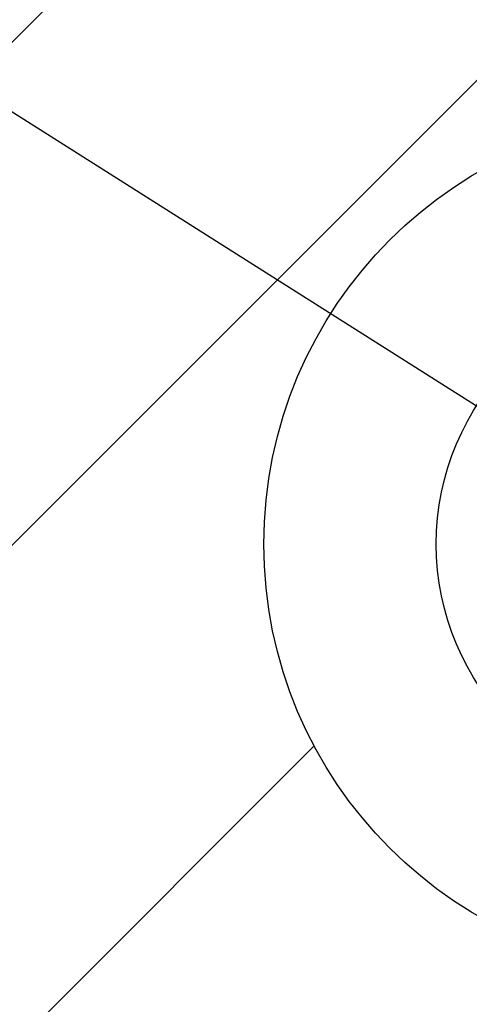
# Model space of a CAD drawing. Header units: millimetres. Extents: x 14 to 210, y 4 to 296.
# Tile 2 of 15: x 72 to 92, y 51 to 95. Entities that reach past the tile are written whole.
import ezdxf

# ---------------------------------------------------------------- set-up
doc = ezdxf.new("R2010")
doc.units = ezdxf.units.MM
doc.layers.add('标注层', color=3, linetype='Continuous')
doc.styles.add('SLDTEXTSTYLE1', font='ARIAL.TTF', dxfattribs={"width": 0.5688})
doc.styles.add('SLDTEXTSTYLE2', font='ARIAL.TTF', dxfattribs={"width": 0.948})
doc.dimstyles.new('SLDDIMSTYLE1', dxfattribs={"dimtxt": 4.10931, "dimasz": 2, "dimexe": 0, "dimexo": 0.0625, "dimgap": 1.027327, "dimtad": 0, "dimtih": 1, "dimtoh": 1, "dimlfac": 10, "dimrnd": 1e-09, "dimzin": 12, "dimdsep": 46, "dimtxsty": 'SLDTEXTSTYLE1', "dimsah": 1, "dimcen": 0, "dimadec": 0, "dimazin": 3, "dimtfac": 1, "dimtofl": 0, "dimtmove": 0, "dimatfit": 3, "dimfxl": 0, "dimfrac": 2, "dimtolj": 1, "dimtzin": 12, "dimarcsym": 0})

# ---------------------------------------------------------------- blocks, each defined once
blk = doc.blocks.new('_D_5')
at = {"layer": '标注层'}
for p, q in [((30.365, 117.338), (13.78, 117.338)), ((45.332, 107.859), (30.365, 117.338)), ((102.222, 71.831), (45.332, 107.859))]:
    blk.add_line(p, q, dxfattribs=at)
blk.add_solid([(45.332, 107.859), (43.776, 109.141), (43.508, 108.718)], dxfattribs=at)
at = {"layer": '标注层', "attachment_point": 1, "style": 'SLDTEXTSTYLE2'}
for s, insert, char_height in [('S', (13.78, 122.795), 4.233), ('R673.39', (16.03, 122.795), 4.2333)]:
    blk.add_mtext(s, dxfattribs=dict(at, insert=insert, char_height=char_height))

msp = doc.modelspace()

# ---------------------------------------------------------------- hatches: boundary and pattern name
at = {"layer": '标注层'}
h = msp.add_hatch(dxfattribs=at)
h.set_pattern_fill('ANSI31', color=256, scale=5, style=0)
edge = h.paths.add_edge_path(flags=0)
edge.add_arc((102.2219, 71.8307), 67.3392, 0, 360)
edge = h.paths.add_edge_path(flags=0)
edge.add_arc((102.2219, 71.8307), 19.2, 0, 360)

# ---------------------------------------------------------------- linework, layer by layer
for radius in [67.3392, 19.2, 11.5]:
    msp.add_circle((102.2219, 71.8307), radius, dxfattribs=at)

# ---------------------------------------------------------------- dimensions: what is measured, and where the dimension line sits
dim = msp.add_radius_dim(center=(102.2219, 71.8307), mpoint=(45.3317, 107.8594), text='S<>', dimstyle='SLDDIMSTYLE1', dxfattribs=at)
dim.commit()
dim.dimension.update_dxf_attribs({"geometry": '_D_5', "text_midpoint": (21.279, 120.4933), "dimtype": 164})

doc.saveas('drawing.dxf')
